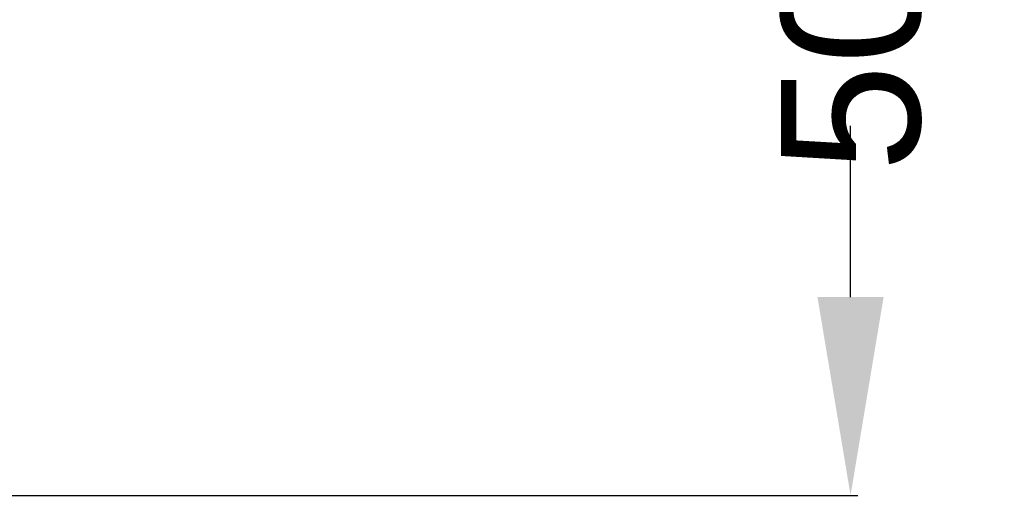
# Model space of a CAD drawing. Header units: millimetres. Extents: x 2798 to 3316, y 1544 to 1917.
# Tile 18 of 23: x 2930 to 2955, y 1597 to 1609. Entities that reach past the tile are written whole.
import ezdxf

# ---------------------------------------------------------------- set-up
doc = ezdxf.new("R2010")
doc.units = ezdxf.units.MM
doc.styles.get("Standard").update_dxf_attribs({"font": 'arial_0.ttf'})
doc.dimstyles.get("Standard").update_dxf_attribs({"dimtxt": 3.5, "dimasz": 5, "dimexe": 0.18, "dimexo": 0.0625, "dimgap": 0.09, "dimtad": 0, "dimdec": 1, "dimzin": 0, "dimdsep": 46, "dimtxsty": 'Standard', "dimblk2": 'NONE', "dimcen": 0.09, "dimadec": 0, "dimazin": 0, "dimtfac": 1, "dimtdec": 1, "dimtofl": 0, "dimtmove": 0, "dimatfit": 3, "dimfxl": 1, "dimtolj": 1, "dimtzin": 0, "dimarcsym": 0})

# ---------------------------------------------------------------- blocks, each defined once
blk = doc.blocks.new('*D291')
at = {"color": 0, "lineweight": -2}
for p, q in [((2925.915, 1641.516), (2950.839, 1641.516)), ((2950.659, 1636.516), (2950.659, 1634.22)), ((2950.659, 1602.314), (2950.659, 1606.634)), ((2921.508, 1597.314), (2950.839, 1597.314))]:
    blk.add_line(p, q, dxfattribs=at)
at = {"color": 0}
for points in [[(2951.492, 1636.516), (2949.825, 1636.516), (2950.659, 1641.516)], [(2949.825, 1602.314), (2951.492, 1602.314), (2950.659, 1597.314)]]:
    blk.add_solid(points, dxfattribs=at)
at = {"layer": 'Defpoints', "color": 0}
for p in [(2925.853, 1641.516), (2921.445, 1597.314), (2950.659, 1597.314)]:
    blk.add_point(p, dxfattribs=at)
at = {"color": 0, "insert": (2950.659, 1620.427), "char_height": 3.5, "attachment_point": 5, "rotation": 90}
blk.add_mtext('\\A1;\\fArial|b0|i0|c0|p34;500{\\H0.7x;\\S+20^ -0;}(\\f宋体|b0|i0|c134|p34;线长）', dxfattribs=at)
blk = doc.blocks.new('_None')

msp = doc.modelspace()

# ---------------------------------------------------------------- dimensions: what is measured, and where the dimension line sits
at = {"color": 3}
dim = msp.add_linear_dim(base=(2950.659, 1597.314), p1=(2925.853, 1641.516), p2=(2921.445, 1597.314), angle=90, text='\\fArial|b0|i0|c0|p34;500{\\H0.7x;\\S+20^ -0;}(\\f宋体|b0|i0|c134|p34;线长）', dimstyle='Standard', override={"dimtxsty": 'Standard', "dimblk2": 'None'}, dxfattribs=at)
dim.commit()
dim.dimension.update_dxf_attribs({"geometry": '*D291', "text_midpoint": (2950.659, 1620.427), "dimtype": 160})

doc.saveas('drawing.dxf')
